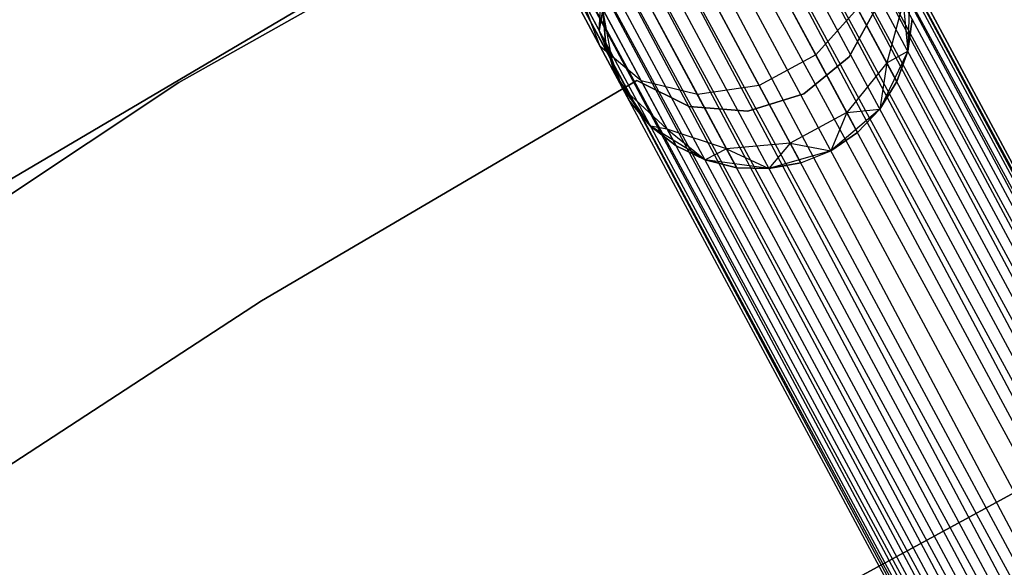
# Model space of a CAD drawing. Extents: x -102 to 102, y -101 to 102.
# Tile 231 of 256: x -33.38 to -27.01, y 49.68 to 53.22. Entities that reach past the tile are written whole.
import ezdxf

# ---------------------------------------------------------------- set-up
doc = ezdxf.new("R2010")
doc.units = 0
doc.header["$LTSCALE"] = 25.4
doc.layers.get('0').update_dxf_attribs({"linetype": 'CONTINUOUS'})

# ---------------------------------------------------------------- blocks, each defined once
blk = doc.blocks.new('NL2500011659_STL')
at = {"color": 0}
for p, q in [((-37.276, 71.5089, -7.3955), (-19.5913, 38.5758, -7.6045)), ((-19.5913, 38.5758, -7.3955), (-37.276, 71.5089, -7.3955)), ((-37.276, 71.5089, -7.3955), (-19.5913, 38.5758, -7.6045)), ((-19.6296, 38.5552, -7.191), (-37.276, 71.5089, -7.3955)), ((-19.6296, 38.5552, -7.191), (-37.276, 71.5089, -7.3955)), ((-19.5913, 38.5758, -7.3955), (-37.276, 71.5089, -7.3955)), ((-37.3892, 71.4481, -7), (-19.6296, 38.5552, -7.191)), ((-19.8127, 38.4568, -6.8309), (-37.3892, 71.4481, -7)), ((-19.8127, 38.4568, -6.8309), (-37.3892, 71.4481, -7)), ((-19.7045, 38.515, -7), (-37.3892, 71.4481, -7)), ((-19.7045, 38.515, -7), (-37.3892, 71.4481, -7)), ((-37.3892, 71.4481, -7), (-19.6296, 38.5552, -7.191)), ((-37.3143, 71.4883, -7.809), (-19.7045, 38.515, -8)), ((-19.5913, 38.5758, -7.6045), (-37.3143, 71.4883, -7.809)), ((-19.5913, 38.5758, -7.6045), (-37.3143, 71.4883, -7.809)), ((-19.6296, 38.5552, -7.809), (-37.3143, 71.4883, -7.809)), ((-19.6296, 38.5552, -7.809), (-37.3143, 71.4883, -7.809)), ((-37.3143, 71.4883, -7.809), (-19.7045, 38.515, -8)), ((-37.4974, 71.3899, -8.1691), (-19.9496, 38.3833, -8.309)), ((-19.7045, 38.515, -8), (-37.4974, 71.3899, -8.1691)), ((-19.7045, 38.515, -8), (-37.4974, 71.3899, -8.1691)), ((-19.8127, 38.4568, -8.1691), (-37.4974, 71.3899, -8.1691)), ((-19.8127, 38.4568, -8.1691), (-37.4974, 71.3899, -8.1691)), ((-37.4974, 71.3899, -8.1691), (-19.9496, 38.3833, -8.309)), ((-37.6343, 71.3164, -6.691), (-19.8127, 38.4568, -6.8309)), ((-20.1091, 38.2977, -6.5865), (-37.6343, 71.3164, -6.691)), ((-20.1091, 38.2977, -6.5865), (-37.6343, 71.3164, -6.691)), ((-19.9496, 38.3833, -6.691), (-37.6343, 71.3164, -6.691)), ((-19.9496, 38.3833, -6.691), (-37.6343, 71.3164, -6.691)), ((-37.6343, 71.3164, -6.691), (-19.8127, 38.4568, -6.8309)), ((-37.7938, 71.2308, -8.4135), (-20.2843, 38.2036, -8.4782)), ((-19.9496, 38.3833, -8.309), (-37.7938, 71.2308, -8.4135)), ((-19.9496, 38.3833, -8.309), (-37.7938, 71.2308, -8.4135)), ((-20.1091, 38.2977, -8.4135), (-37.7938, 71.2308, -8.4135)), ((-20.1091, 38.2977, -8.4135), (-37.7938, 71.2308, -8.4135)), ((-37.7938, 71.2308, -8.4135), (-20.2843, 38.2036, -8.4782)), ((-37.969, 71.1367, -6.5218), (-20.1091, 38.2977, -6.5865)), ((-20.2843, 38.2036, -6.5218), (-37.969, 71.1367, -6.5218)), ((-20.2843, 38.2036, -6.5218), (-37.969, 71.1367, -6.5218)), ((-37.969, 71.1367, -6.5218), (-20.1091, 38.2977, -6.5865)), ((-20.2843, 38.2036, -8.4782), (-38.1522, 71.0384, -8.5)), ((-20.4675, 38.1053, -6.5), (-38.1522, 71.0384, -6.5)), ((-20.4675, 38.1053, -6.5), (-38.1522, 71.0384, -6.5)), ((-20.4675, 38.1053, -8.5), (-38.1522, 71.0384, -8.5)), ((-20.2843, 38.2036, -8.4782), (-38.1522, 71.0384, -8.5)), ((-20.4675, 38.1053, -8.5), (-38.1522, 71.0384, -8.5)), ((-20.6506, 38.0069, -8.4782), (-38.1522, 71.0384, -8.5)), ((-20.6506, 38.0069, -8.4782), (-38.1522, 71.0384, -8.5)), ((-20.8258, 37.9128, -6.5865), (-38.3353, 70.94, -6.5218)), ((-20.8258, 37.9128, -6.5865), (-38.3353, 70.94, -6.5218)), ((-20.6506, 38.0069, -6.5218), (-38.3353, 70.94, -6.5218)), ((-20.6506, 38.0069, -6.5218), (-38.3353, 70.94, -6.5218)), ((-38.5105, 70.8459, -8.4135), (-20.9853, 37.8272, -8.309)), ((-20.6506, 38.0069, -8.4782), (-38.5105, 70.8459, -8.4135)), ((-20.6506, 38.0069, -8.4782), (-38.5105, 70.8459, -8.4135)), ((-20.8258, 37.9128, -8.4135), (-38.5105, 70.8459, -8.4135)), ((-20.8258, 37.9128, -8.4135), (-38.5105, 70.8459, -8.4135)), ((-38.5105, 70.8459, -8.4135), (-20.9853, 37.8272, -8.309)), ((-38.67, 70.7603, -6.691), (-20.8258, 37.9128, -6.5865)), ((-21.1222, 37.7537, -6.8309), (-38.67, 70.7603, -6.691)), ((-21.1222, 37.7537, -6.8309), (-38.67, 70.7603, -6.691)), ((-20.9853, 37.8272, -6.691), (-38.67, 70.7603, -6.691)), ((-20.9853, 37.8272, -6.691), (-38.67, 70.7603, -6.691)), ((-38.67, 70.7603, -6.691), (-20.8258, 37.9128, -6.5865)), ((-38.8069, 70.6868, -8.1691), (-21.2304, 37.6956, -8)), ((-20.9853, 37.8272, -8.309), (-38.8069, 70.6868, -8.1691)), ((-20.9853, 37.8272, -8.309), (-38.8069, 70.6868, -8.1691)), ((-21.1222, 37.7537, -8.1691), (-38.8069, 70.6868, -8.1691)), ((-21.1222, 37.7537, -8.1691), (-38.8069, 70.6868, -8.1691)), ((-38.8069, 70.6868, -8.1691), (-21.2304, 37.6956, -8)), ((-38.9151, 70.6286, -7), (-21.1222, 37.7537, -6.8309)), ((-21.3054, 37.6553, -7.191), (-38.9151, 70.6286, -7)), ((-21.3054, 37.6553, -7.191), (-38.9151, 70.6286, -7)), ((-21.2304, 37.6956, -7), (-38.9151, 70.6286, -7)), ((-21.2304, 37.6956, -7), (-38.9151, 70.6286, -7)), ((-38.9151, 70.6286, -7), (-21.1222, 37.7537, -6.8309)), ((-21.3437, 37.6348, -7.3955), (-39.0283, 70.5679, -7.3955)), ((-21.3437, 37.6348, -7.6045), (-39.0283, 70.5679, -7.3955)), ((-39.0283, 70.5679, -7.3955), (-21.3054, 37.6553, -7.191)), ((-21.3437, 37.6348, -7.6045), (-39.0283, 70.5679, -7.3955)), ((-21.3437, 37.6348, -7.3955), (-39.0283, 70.5679, -7.3955)), ((-39.0283, 70.5679, -7.3955), (-21.3054, 37.6553, -7.191)), ((-38.9901, 70.5884, -7.809), (-21.3437, 37.6348, -7.6045)), ((-21.2304, 37.6956, -8), (-38.9901, 70.5884, -7.809)), ((-21.2304, 37.6956, -8), (-38.9901, 70.5884, -7.809)), ((-21.3054, 37.6553, -7.809), (-38.9901, 70.5884, -7.809)), ((-21.3054, 37.6553, -7.809), (-38.9901, 70.5884, -7.809)), ((-38.9901, 70.5884, -7.809), (-21.3437, 37.6348, -7.6045)), ((-28.3082, 55.0899, -316), (-32.3464, 52.8192, -316)), ((-32.3464, 52.8192, -315), (-28.3082, 55.0899, -315)), ((-28.3082, 55.0899, -316), (-32.3464, 52.8192, -316)), ((-32.3464, 52.8192, -315), (-28.3082, 55.0899, -315)), ((-33.5014, 52.1535, -308.5), (-29.4606, 54.5389, -308.5)), ((-29.4606, 54.5389, -318), (-33.5014, 52.1535, -318)), ((-29.4606, 54.5389, -318), (-33.5014, 52.1535, -318)), ((-33.5014, 52.1535, -308.5), (-29.4606, 54.5389, -308.5)), ((-29.6279, 53.1539, -308.9774), (-29.6068, 53.554, -309.0887)), ((-29.6279, 53.1539, -308.9774), (-29.6068, 53.554, -309.0887)), ((-28.5395, 53.5768, -307.0906), (-28.2278, 52.9964, -307.7495)), ((-28.5395, 53.5768, -307.0906), (-28.2278, 52.9964, -307.7495)), ((-29.576, 53.4966, -309.5), (-29.6279, 53.1539, -308.9774)), ((-29.576, 53.4966, -309.5), (-29.6279, 53.1539, -308.9774)), ((-29.8418, 53.4604, -307.7974), (-29.6216, 53.0502, -308.263)), ((-29.8418, 53.4604, -307.7974), (-29.6216, 53.0502, -308.263)), ((-27.6206, 53.4364, -314), (-27.6334, 53.0207, -314)), ((-27.6206, 53.4364, -314), (-27.6334, 53.0207, -314)), ((-29.6216, 53.0502, -308.263), (-29.7415, 53.3655, -308.5061)), ((-29.7415, 53.3655, -308.5061), (-29.6279, 53.1539, -308.9774)), ((-29.7415, 53.3655, -308.5061), (-29.6279, 53.1539, -308.9774)), ((-29.6216, 53.0502, -308.263), (-29.7415, 53.3655, -308.5061)), ((-28.9059, 53.3801, -307.0906), (-28.5942, 52.7997, -307.7495)), ((-28.9059, 53.3801, -307.0906), (-28.5942, 52.7997, -307.7495)), ((-29.6042, 53.2895, -309.5), (-29.6279, 53.1539, -308.9774)), ((-29.6042, 53.2895, -309.5), (-29.6279, 53.1539, -308.9774)), ((-29.6186, 53.3164, -307.4774), (-29.357, 52.8291, -308.0305)), ((-29.6186, 53.3164, -307.4774), (-29.357, 52.8291, -308.0305)), ((-29.5303, 52.8803, -314), (-29.6042, 53.2895, -314)), ((-29.6042, 53.2895, -309.5), (-29.5888, 53.081, -309.5)), ((-29.5888, 53.081, -309.5), (-29.6042, 53.2895, -314)), ((-29.5303, 52.8803, -314), (-29.6042, 53.2895, -314)), ((-29.5888, 53.081, -309.5), (-29.6042, 53.2895, -314)), ((-29.6042, 53.2895, -309.5), (-29.5888, 53.081, -309.5)), ((-29.2876, 53.288, -307.2274), (-28.9936, 52.7405, -307.8489)), ((-29.2876, 53.288, -307.2274), (-28.9936, 52.7405, -307.8489)), ((-27.9579, 53.2966, -307.8489), (-28.2278, 52.9964, -307.7495)), ((-27.9579, 53.2966, -307.8489), (-28.2278, 52.9964, -307.7495)), ((-28.0119, 52.9843, -312), (-27.8282, 53.316, -312)), ((-27.8282, 53.316, -314), (-28.0119, 52.9843, -314)), ((-27.8282, 53.316, -314), (-28.0119, 52.9843, -314)), ((-28.0119, 52.9843, -312), (-27.8282, 53.316, -312)), ((-27.9579, 53.2966, -307.8489), (-27.7691, 52.9451, -308.632)), ((-27.9579, 53.2966, -307.8489), (-27.7691, 52.9451, -308.632)), ((-27.663, 53.3357, -308.7274), (-27.7691, 52.9451, -308.632)), ((-27.663, 53.3357, -308.7274), (-27.7691, 52.9451, -308.632)), ((-27.663, 53.3357, -308.7274), (-27.6334, 53.0207, -309.5)), ((-27.663, 53.3357, -308.7274), (-27.6334, 53.0207, -309.5)), ((-27.6334, 53.0207, -309.5), (-27.6051, 53.2279, -309.5)), ((-27.6051, 53.2279, -309.5), (-27.6334, 53.0207, -314)), ((-27.6051, 53.2279, -309.5), (-27.6334, 53.0207, -314)), ((-27.6334, 53.0207, -309.5), (-27.6051, 53.2279, -309.5)), ((-29.5888, 53.081, -309.5), (-29.6279, 53.1539, -308.9774)), ((-29.5888, 53.081, -309.5), (-29.6279, 53.1539, -308.9774)), ((-29.4801, 52.7868, -308.8497), (-29.6279, 53.1539, -308.9774)), ((-29.4801, 52.7868, -308.8497), (-29.6279, 53.1539, -308.9774)), ((-29.357, 52.8291, -308.0305), (-29.6216, 53.0502, -308.263)), ((-29.6216, 53.0502, -308.263), (-29.4801, 52.7868, -308.8497)), ((-29.6216, 53.0502, -308.263), (-29.4801, 52.7868, -308.8497)), ((-29.357, 52.8291, -308.0305), (-29.6216, 53.0502, -308.263)), ((-29.5888, 53.081, -309.5), (-29.4801, 52.7868, -308.8497)), ((-29.5888, 53.081, -309.5), (-29.4801, 52.7868, -308.8497)), ((-29.5888, 53.081, -309.5), (-29.5303, 52.8803, -309.5)), ((-29.5303, 52.8803, -314), (-29.5888, 53.081, -309.5)), ((-29.5888, 53.081, -309.5), (-29.5303, 52.8803, -309.5)), ((-29.5303, 52.8803, -314), (-29.5888, 53.081, -309.5)), ((-28.2278, 52.9964, -307.7495), (-28.5942, 52.7997, -307.7495)), ((-28.2278, 52.9964, -307.7495), (-28.5942, 52.7997, -307.7495)), ((-28.3059, 52.7448, -312), (-28.0119, 52.9843, -312)), ((-28.0119, 52.9843, -314), (-28.3059, 52.7448, -314)), ((-28.0119, 52.9843, -314), (-28.3059, 52.7448, -314)), ((-28.3059, 52.7448, -312), (-28.0119, 52.9843, -312)), ((-28.2278, 52.9964, -307.7495), (-28.0277, 52.6237, -308.5797)), ((-28.2278, 52.9964, -307.7495), (-28.0277, 52.6237, -308.5797)), ((-28.0119, 52.9843, -312), (-28.0119, 52.9843, -314)), ((-28.0119, 52.9843, -312), (-28.0119, 52.9843, -314)), ((-27.6334, 53.0207, -314), (-27.8141, 52.6463, -314)), ((-27.6334, 53.0207, -314), (-27.8141, 52.6463, -314)), ((-27.7691, 52.9451, -308.632), (-27.6334, 53.0207, -309.5)), ((-27.7691, 52.9451, -308.632), (-27.6334, 53.0207, -309.5)), ((-27.7041, 52.824, -309.5), (-27.6334, 53.0207, -309.5)), ((-27.6334, 53.0207, -314), (-27.7041, 52.824, -309.5)), ((-27.7041, 52.824, -309.5), (-27.6334, 53.0207, -309.5)), ((-27.6334, 53.0207, -314), (-27.7041, 52.824, -309.5)), ((-27.6334, 53.0207, -309.5), (-27.6334, 53.0207, -314)), ((-27.6334, 53.0207, -309.5), (-27.6334, 53.0207, -314)), ((-27.7691, 52.9451, -308.632), (-28.0277, 52.6237, -308.5797)), ((-27.7691, 52.9451, -308.632), (-28.0277, 52.6237, -308.5797)), ((-27.7691, 52.9451, -308.632), (-27.8141, 52.6463, -309.5)), ((-27.7691, 52.9451, -308.632), (-27.8141, 52.6463, -309.5)), ((-27.7691, 52.9451, -308.632), (-27.7041, 52.824, -309.5)), ((-27.7691, 52.9451, -308.632), (-27.7041, 52.824, -309.5)), ((-29.2964, 52.5365, -314), (-29.5303, 52.8803, -314)), ((-29.5303, 52.8803, -309.5), (-29.4801, 52.7868, -308.8497)), ((-29.5303, 52.8803, -309.5), (-29.4801, 52.7868, -308.8497)), ((-29.5303, 52.8803, -309.5), (-29.5303, 52.8803, -314)), ((-29.4314, 52.6961, -309.5), (-29.5303, 52.8803, -314)), ((-29.4314, 52.6961, -309.5), (-29.5303, 52.8803, -314)), ((-29.2964, 52.5365, -314), (-29.5303, 52.8803, -314)), ((-29.5303, 52.8803, -309.5), (-29.5303, 52.8803, -314)), ((-32.3464, 52.8192, -316), (-36.2035, 50.2531, -316)), ((-36.2035, 50.2531, -315), (-32.3464, 52.8192, -315)), ((-32.3464, 52.8192, -316), (-36.2035, 50.2531, -316)), ((-36.2035, 50.2531, -315), (-32.3464, 52.8192, -315)), ((-32.3464, 52.8192, -316), (-32.3464, 52.8192, -315)), ((-32.3464, 52.8192, -316), (-32.3464, 52.8192, -315)), ((-31.8115, 51.4061, -312), (-29.3856, 52.8309, -312)), ((-29.3856, 52.8309, -314), (-31.8115, 51.4061, -314)), ((-29.3856, 52.8309, -314), (-31.8115, 51.4061, -314)), ((-31.8115, 51.4061, -312), (-29.3856, 52.8309, -312)), ((-29.189, 52.5163, -308.7274), (-29.4801, 52.7868, -308.8497)), ((-29.4801, 52.7868, -308.8497), (-29.2964, 52.5365, -309.5)), ((-29.4801, 52.7868, -308.8497), (-29.2964, 52.5365, -309.5)), ((-29.4801, 52.7868, -308.8497), (-29.4314, 52.6961, -309.5)), ((-29.4801, 52.7868, -308.8497), (-29.4314, 52.6961, -309.5)), ((-29.189, 52.5163, -308.7274), (-29.4801, 52.7868, -308.8497)), ((-29.3856, 52.8309, -312), (-29.3856, 52.8309, -314)), ((-29.3856, 52.8309, -312), (-29.3856, 52.8309, -314)), ((-29.3856, 52.8309, -312), (-29.046, 52.6622, -312)), ((-29.046, 52.6622, -314), (-29.3856, 52.8309, -314)), ((-29.046, 52.6622, -314), (-29.3856, 52.8309, -314)), ((-29.3856, 52.8309, -312), (-29.046, 52.6622, -312)), ((-28.9936, 52.7405, -307.8489), (-29.357, 52.8291, -308.0305)), ((-29.357, 52.8291, -308.0305), (-29.189, 52.5163, -308.7274)), ((-29.357, 52.8291, -308.0305), (-29.189, 52.5163, -308.7274)), ((-28.9936, 52.7405, -307.8489), (-29.357, 52.8291, -308.0305)), ((-28.5942, 52.7997, -307.7495), (-28.9936, 52.7405, -307.8489)), ((-28.5942, 52.7997, -307.7495), (-28.9936, 52.7405, -307.8489)), ((-28.5942, 52.7997, -307.7495), (-28.394, 52.427, -308.5797)), ((-28.5942, 52.7997, -307.7495), (-28.394, 52.427, -308.5797)), ((-27.8141, 52.6463, -309.5), (-27.7041, 52.824, -309.5)), ((-27.7041, 52.824, -309.5), (-27.8141, 52.6463, -314)), ((-27.7041, 52.824, -309.5), (-27.8141, 52.6463, -314)), ((-27.8141, 52.6463, -309.5), (-27.7041, 52.824, -309.5)), ((-28.9936, 52.7405, -307.8489), (-28.8048, 52.389, -308.632)), ((-28.9936, 52.7405, -307.8489), (-28.8048, 52.389, -308.632)), ((-28.668, 52.632, -312), (-28.3059, 52.7448, -312)), ((-28.3059, 52.7448, -314), (-28.668, 52.632, -314)), ((-28.3059, 52.7448, -314), (-28.668, 52.632, -314)), ((-28.668, 52.632, -312), (-28.3059, 52.7448, -312)), ((-28.3059, 52.7448, -312), (-28.3059, 52.7448, -314)), ((-28.3059, 52.7448, -312), (-28.3059, 52.7448, -314)), ((-29.4314, 52.6961, -309.5), (-29.2964, 52.5365, -309.5)), ((-29.2964, 52.5365, -314), (-29.4314, 52.6961, -309.5)), ((-29.4314, 52.6961, -309.5), (-29.2964, 52.5365, -309.5)), ((-29.2964, 52.5365, -314), (-29.4314, 52.6961, -309.5)), ((-29.046, 52.6622, -312), (-29.046, 52.6622, -314)), ((-29.046, 52.6622, -312), (-29.046, 52.6622, -314)), ((-29.046, 52.6622, -312), (-28.668, 52.632, -312)), ((-28.668, 52.632, -314), (-29.046, 52.6622, -314)), ((-28.668, 52.632, -314), (-29.046, 52.6622, -314)), ((-29.046, 52.6622, -312), (-28.668, 52.632, -312)), ((-28.668, 52.632, -312), (-28.668, 52.632, -314)), ((-28.668, 52.632, -312), (-28.668, 52.632, -314)), ((-28.0277, 52.6237, -308.5797), (-28.394, 52.427, -308.5797)), ((-28.0277, 52.6237, -308.5797), (-28.394, 52.427, -308.5797)), ((-27.8141, 52.6463, -314), (-28.1316, 52.3777, -314)), ((-27.8141, 52.6463, -314), (-28.1316, 52.3777, -314)), ((-28.0277, 52.6237, -308.5797), (-28.1316, 52.3777, -309.5)), ((-28.0277, 52.6237, -308.5797), (-28.1316, 52.3777, -309.5)), ((-28.0277, 52.6237, -308.5797), (-27.8141, 52.6463, -309.5)), ((-28.0277, 52.6237, -308.5797), (-27.8141, 52.6463, -309.5)), ((-28.0277, 52.6237, -308.5797), (-27.9587, 52.4953, -309.5)), ((-28.0277, 52.6237, -308.5797), (-27.9587, 52.4953, -309.5)), ((-27.9587, 52.4953, -309.5), (-27.8141, 52.6463, -309.5)), ((-27.8141, 52.6463, -314), (-27.9587, 52.4953, -309.5)), ((-27.9587, 52.4953, -309.5), (-27.8141, 52.6463, -309.5)), ((-27.8141, 52.6463, -314), (-27.9587, 52.4953, -309.5)), ((-27.8141, 52.6463, -309.5), (-27.8141, 52.6463, -314)), ((-27.8141, 52.6463, -309.5), (-27.8141, 52.6463, -314)), ((-28.9428, 52.3176, -314), (-29.2964, 52.5365, -314)), ((-29.189, 52.5163, -308.7274), (-29.2964, 52.5365, -309.5)), ((-29.2964, 52.5365, -309.5), (-29.1311, 52.4085, -309.5)), ((-29.189, 52.5163, -308.7274), (-29.2964, 52.5365, -309.5)), ((-29.1311, 52.4085, -309.5), (-29.2964, 52.5365, -314)), ((-28.9428, 52.3176, -314), (-29.2964, 52.5365, -314)), ((-29.1311, 52.4085, -309.5), (-29.2964, 52.5365, -314)), ((-29.2964, 52.5365, -309.5), (-29.1311, 52.4085, -309.5)), ((-29.2964, 52.5365, -309.5), (-29.2964, 52.5365, -314)), ((-29.2964, 52.5365, -309.5), (-29.2964, 52.5365, -314)), ((-28.8048, 52.389, -308.632), (-29.189, 52.5163, -308.7274)), ((-29.189, 52.5163, -308.7274), (-28.9428, 52.3176, -309.5)), ((-29.189, 52.5163, -308.7274), (-28.9428, 52.3176, -309.5)), ((-29.189, 52.5163, -308.7274), (-29.1311, 52.4085, -309.5)), ((-29.189, 52.5163, -308.7274), (-29.1311, 52.4085, -309.5)), ((-28.8048, 52.389, -308.632), (-29.189, 52.5163, -308.7274)), ((-28.1316, 52.3777, -309.5), (-27.9587, 52.4953, -309.5)), ((-27.9587, 52.4953, -309.5), (-28.1316, 52.3777, -314)), ((-28.1316, 52.3777, -309.5), (-27.9587, 52.4953, -309.5)), ((-27.9587, 52.4953, -309.5), (-28.1316, 52.3777, -314)), ((-29.1311, 52.4085, -309.5), (-28.9428, 52.3176, -309.5)), ((-28.9428, 52.3176, -314), (-29.1311, 52.4085, -309.5)), ((-29.1311, 52.4085, -309.5), (-28.9428, 52.3176, -309.5)), ((-28.9428, 52.3176, -314), (-29.1311, 52.4085, -309.5)), ((-28.394, 52.427, -308.5797), (-28.8048, 52.389, -308.632)), ((-28.394, 52.427, -308.5797), (-28.8048, 52.389, -308.632)), ((-28.394, 52.427, -308.5797), (-28.5308, 52.2614, -309.5)), ((-28.394, 52.427, -308.5797), (-28.5308, 52.2614, -309.5)), ((-28.394, 52.427, -308.5797), (-28.1316, 52.3777, -309.5)), ((-28.394, 52.427, -308.5797), (-28.1316, 52.3777, -309.5)), ((-28.394, 52.427, -308.5797), (-28.3251, 52.2986, -309.5)), ((-28.394, 52.427, -308.5797), (-28.3251, 52.2986, -309.5)), ((-28.8048, 52.389, -308.632), (-28.9428, 52.3176, -309.5)), ((-28.8048, 52.389, -308.632), (-28.9428, 52.3176, -309.5)), ((-28.8048, 52.389, -308.632), (-28.5308, 52.2614, -309.5)), ((-28.8048, 52.389, -308.632), (-28.5308, 52.2614, -309.5)), ((-28.8048, 52.389, -308.632), (-28.7398, 52.2678, -309.5)), ((-28.8048, 52.389, -308.632), (-28.7398, 52.2678, -309.5)), ((-28.1316, 52.3777, -314), (-28.5308, 52.2614, -314)), ((-28.1316, 52.3777, -314), (-28.5308, 52.2614, -314)), ((-28.3251, 52.2986, -309.5), (-28.1316, 52.3777, -309.5)), ((-28.3251, 52.2986, -309.5), (-28.1316, 52.3777, -309.5)), ((-28.3251, 52.2986, -309.5), (-28.1316, 52.3777, -314)), ((-28.3251, 52.2986, -309.5), (-28.1316, 52.3777, -314)), ((-28.1316, 52.3777, -309.5), (-28.1316, 52.3777, -314)), ((-28.1316, 52.3777, -309.5), (-28.1316, 52.3777, -314)), ((-28.5308, 52.2614, -314), (-28.9428, 52.3176, -314)), ((-28.9428, 52.3176, -309.5), (-28.7398, 52.2678, -309.5)), ((-28.7398, 52.2678, -309.5), (-28.9428, 52.3176, -314)), ((-28.5308, 52.2614, -314), (-28.9428, 52.3176, -314)), ((-28.7398, 52.2678, -309.5), (-28.9428, 52.3176, -314)), ((-28.9428, 52.3176, -309.5), (-28.7398, 52.2678, -309.5)), ((-28.9428, 52.3176, -309.5), (-28.9428, 52.3176, -314)), ((-28.9428, 52.3176, -309.5), (-28.9428, 52.3176, -314)), ((-28.5308, 52.2614, -309.5), (-28.3251, 52.2986, -309.5)), ((-28.3251, 52.2986, -309.5), (-28.5308, 52.2614, -314)), ((-28.3251, 52.2986, -309.5), (-28.5308, 52.2614, -314)), ((-28.5308, 52.2614, -309.5), (-28.3251, 52.2986, -309.5)), ((-28.7398, 52.2678, -309.5), (-28.5308, 52.2614, -309.5)), ((-28.5308, 52.2614, -314), (-28.7398, 52.2678, -309.5)), ((-28.7398, 52.2678, -309.5), (-28.5308, 52.2614, -309.5)), ((-28.5308, 52.2614, -314), (-28.7398, 52.2678, -309.5)), ((-28.5308, 52.2614, -309.5), (-28.5308, 52.2614, -314)), ((-28.5308, 52.2614, -309.5), (-28.5308, 52.2614, -314)), ((-34.1685, 49.87, -312), (-31.8115, 51.4061, -312)), ((-31.8115, 51.4061, -314), (-34.1685, 49.87, -314)), ((-31.8115, 51.4061, -314), (-34.1685, 49.87, -314)), ((-34.1685, 49.87, -312), (-31.8115, 51.4061, -312)), ((-31.8115, 51.4061, -312), (-31.8115, 51.4061, -314)), ((-31.8115, 51.4061, -312), (-31.8115, 51.4061, -314)), ((-25.2766, 51.0753, -314), (-29.1126, 48.9894, -314)), ((-29.1126, 48.9894, -312), (-25.2766, 51.0753, -312)), ((-29.1126, 48.9894, -312), (-25.2766, 51.0753, -312)), ((-25.2766, 51.0753, -314), (-29.1126, 48.9894, -314))]:
    blk.add_line(p, q, dxfattribs=at)

msp = doc.modelspace()

# ---------------------------------------------------------------- block references
at = {"color": 0}
msp.add_blockref('NL2500011659_STL', (0, 0), dxfattribs=at)

doc.saveas('drawing.dxf')
